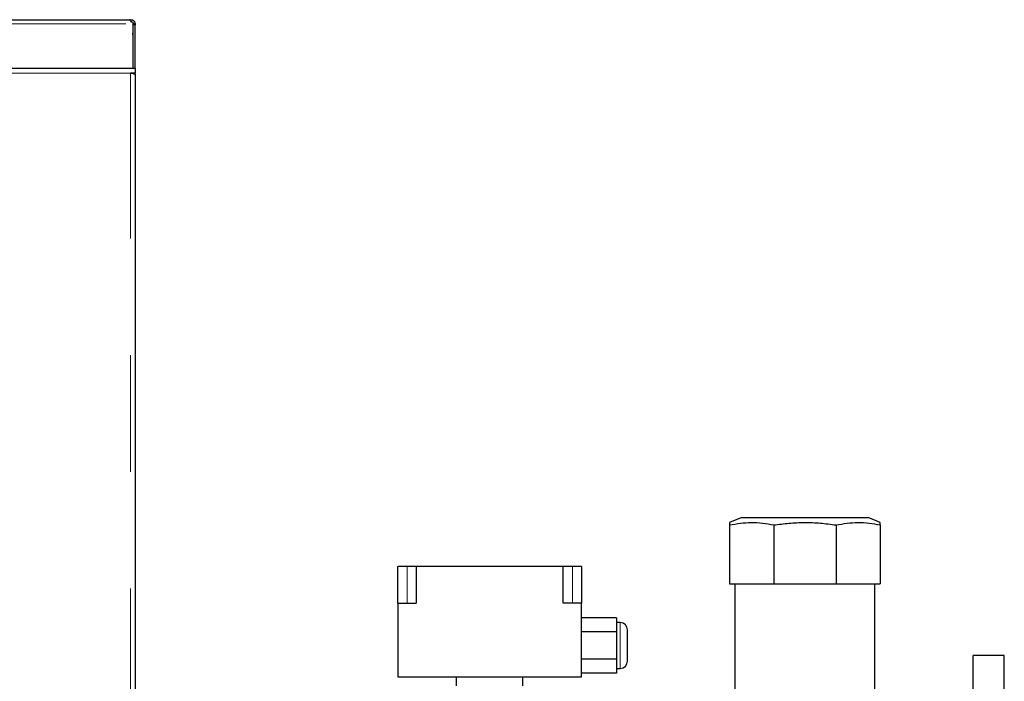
# Model space of a CAD drawing. Header units: millimetres. Extents: x 23 to 246, y 71 to 158.
# Tile 21 of 76: x 63.3 to 74.02, y 94.35 to 101.55. Entities that reach past the tile are written whole.
import ezdxf

# ---------------------------------------------------------------- set-up
doc = ezdxf.new("R2010")
doc.units = ezdxf.units.MM
doc.linetypes.add('PHANTOM', pattern=[12.7, 6.35, -1.27, 1.27, -1.27, 1.27, -1.27])

msp = doc.modelspace()

# ---------------------------------------------------------------- linework, layer by layer
at = {"color": 7, "linetype": 'Continuous', "lineweight": 25}
for p, q in [((27.582, 101.553), (64.504, 101.553)), ((64.504, 101.553), (64.514, 101.553)), ((64.514, 101.533), (64.514, 101.553)), ((64.534, 101.524), (64.534, 101.508)), ((64.534, 101.508), (64.534, 101.022)), ((64.539, 101.508), (64.559, 101.508)), ((64.539, 101.508), (64.539, 101.498)), ((64.559, 101.498), (64.539, 101.498)), ((64.539, 101.022), (64.539, 101.498)), ((64.559, 101.508), (64.559, 101.498)), ((64.559, 101.022), (64.559, 101.498)), ((64.539, 101.373), (64.534, 101.407)), ((64.539, 101.373), (64.534, 101.373)), ((64.509, 101.022), (51.039, 101.022)), ((64.559, 101.022), (64.509, 101.022)), ((64.559, 100.972), (64.509, 100.972)), ((64.534, 100.972), (64.534, 100.967)), ((64.534, 100.967), (64.534, 100.972)), ((64.559, 101.022), (64.559, 100.972)), ((64.559, 100.958), (64.559, 100.972)), ((64.559, 100.958), (64.559, 73.772)), ((71.161, 96.133), (71.029, 96.08)), ((71.161, 96.133), (71.586, 96.133)), ((71.586, 96.133), (72.536, 96.133)), ((72.669, 96.08), (72.536, 96.133)), ((71.029, 96.053), (71.029, 95.413)), ((71.509, 96.053), (71.509, 95.413)), ((72.189, 96.053), (72.189, 95.413)), ((72.669, 96.053), (72.669, 95.413)), ((67.519, 95.601), (67.419, 95.601)), ((67.419, 95.201), (67.419, 95.601)), ((67.619, 95.601), (67.519, 95.601)), ((67.619, 95.601), (67.619, 95.201)), ((69.219, 95.601), (67.619, 95.601)), ((69.219, 95.201), (69.219, 95.601)), ((69.319, 95.601), (69.219, 95.601)), ((69.419, 95.601), (69.319, 95.601)), ((69.419, 95.601), (69.419, 95.201)), ((71.029, 95.413), (71.509, 95.413)), ((71.088, 95.413), (71.088, 93.531)), ((71.509, 95.413), (72.189, 95.413)), ((72.189, 95.413), (72.669, 95.413)), ((72.61, 93.532), (72.61, 95.413)), ((67.419, 95.201), (67.419, 94.401)), ((67.419, 95.201), (67.619, 95.201)), ((69.419, 95.201), (69.219, 95.201)), ((69.419, 94.401), (69.419, 95.201)), ((69.799, 95.041), (69.419, 95.041)), ((69.799, 95.041), (69.799, 94.891)), ((69.839, 94.991), (69.799, 94.991)), ((69.799, 94.891), (69.419, 94.891)), ((69.799, 94.891), (69.799, 94.591)), ((69.919, 94.741), (69.919, 94.911)), ((69.919, 94.571), (69.919, 94.741)), ((74.019, 94.632), (73.679, 94.632)), ((73.679, 90.632), (73.679, 94.632)), ((74.019, 90.632), (74.019, 94.632)), ((69.799, 94.591), (69.419, 94.591)), ((69.799, 94.591), (69.799, 94.441)), ((69.799, 94.441), (69.419, 94.441)), ((69.799, 94.491), (69.839, 94.491)), ((67.419, 94.401), (69.419, 94.401)), ((68.059, 94.301), (68.059, 94.401)), ((68.779, 94.301), (68.779, 94.401))]:
    msp.add_line(p, q, dxfattribs=at)
at = {"color": 8, "linetype": 'PHANTOM', "lineweight": 18}
for p, q in [((27.627, 101.508), (64.534, 101.508)), ((64.509, 100.972), (51.039, 100.972)), ((64.509, 73.772), (64.509, 100.972)), ((67.519, 95.201), (67.519, 95.601)), ((69.319, 95.201), (69.319, 95.601)), ((69.839, 94.741), (69.839, 94.991)), ((69.839, 94.491), (69.839, 94.741))]:
    msp.add_line(p, q, dxfattribs=at)
at = {"color": 7, "linetype": 'Continuous', "lineweight": 25}
for centre, start, end in [((69.839, 94.911), 0, 90), ((69.839, 94.571), 270, 0)]:
    msp.add_arc(centre, 0.08, start, end, dxfattribs=at)
for points, knots in [([(64.534, 101.524), (64.532, 101.524), (64.527, 101.525), (64.522, 101.528), (64.516, 101.532), (64.512, 101.538), (64.508, 101.544), (64.506, 101.549), (64.504, 101.552), (64.504, 101.553), (64.504, 101.553)], [0, 0, 0, 0, 0.088522, 0.183982, 0.29107, 0.41187, 0.54563, 0.690513, 0.841928, 1, 1, 1, 1]), ([(64.514, 101.553), (64.516, 101.553), (64.522, 101.553), (64.53, 101.55), (64.538, 101.546), (64.546, 101.54), (64.552, 101.533), (64.556, 101.524), (64.558, 101.516), (64.559, 101.511), (64.559, 101.508)], [0, 0, 0, 0, 0.1153625, 0.2389972, 0.368191, 0.4999977, 0.6318633, 0.7608757, 0.8832032, 1, 1, 1, 1]), ([(64.514, 101.533), (64.515, 101.533), (64.518, 101.533), (64.523, 101.531), (64.528, 101.529), (64.532, 101.526), (64.535, 101.522), (64.537, 101.517), (64.539, 101.512), (64.539, 101.509), (64.539, 101.508)], [0, 0, 0, 0, 0.124774, 0.249997, 0.375114, 0.500026, 0.624941, 0.74989, 0.873713, 1, 1, 1, 1]), ([(64.509, 100.972), (64.515, 100.971), (64.526, 100.969), (64.541, 100.966), (64.553, 100.963), (64.558, 100.96), (64.559, 100.959), (64.559, 100.958)], [0, 0, 0, 0, 0.218151, 0.436341, 0.654487, 0.872648, 1, 1, 1, 1]), ([(71.029, 96.053), (71.068, 96.06), (71.147, 96.075), (71.267, 96.082), (71.388, 96.076), (71.469, 96.06), (71.509, 96.053)], [0, 0, 0, 0, 0.247003, 0.493942, 0.746937, 1, 1, 1, 1]), ([(71.029, 96.08), (71.029, 96.078), (71.029, 96.076), (71.029, 96.06), (71.029, 96.053)], [0, 0, 0, 0, 0.493871, 1, 1, 1, 1]), ([(71.509, 96.053), (71.565, 96.06), (71.676, 96.075), (71.846, 96.082), (72.017, 96.076), (72.131, 96.06), (72.189, 96.053)], [0, 0, 0, 0, 0.247001, 0.49394, 0.746936, 1, 1, 1, 1]), ([(72.189, 96.053), (72.228, 96.06), (72.307, 96.075), (72.427, 96.082), (72.548, 96.076), (72.629, 96.06), (72.669, 96.053)], [0, 0, 0, 0, 0.247003, 0.493942, 0.746937, 1, 1, 1, 1]), ([(72.669, 96.053), (72.669, 96.06), (72.669, 96.074), (72.669, 96.082), (72.669, 96.08), (72.669, 96.08)], [0, 0, 0, 0, 0.494003, 0.98788, 1, 1, 1, 1])]:
    msp.add_open_spline(points, degree=3, knots=knots, dxfattribs=at)

doc.saveas('drawing.dxf')
